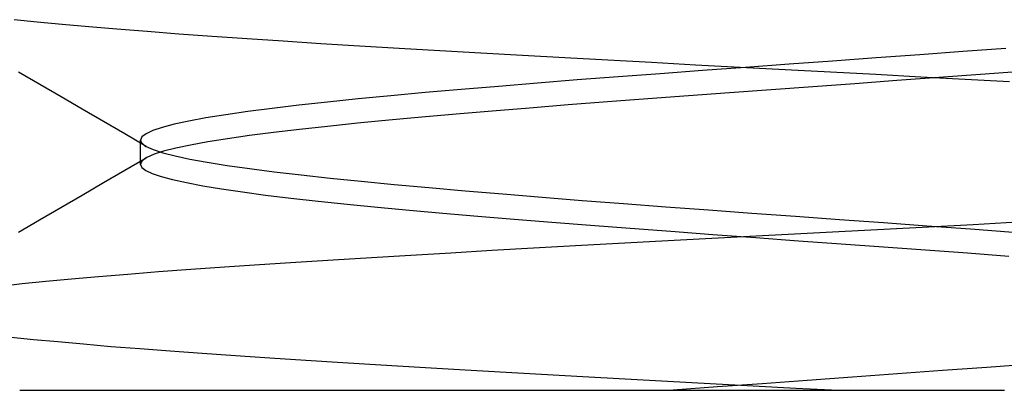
# Model space of a CAD drawing. Header units: millimetres. Extents: x 0 to 93, y 0 to 191.
# Tile 96 of 148: x 6.31 to 7.861, y 184.8 to 185.384. Entities that reach past the tile are written whole.
import ezdxf

# ---------------------------------------------------------------- set-up
doc = ezdxf.new("R2010")
doc.units = ezdxf.units.MM
doc.layers.add('MAIN-2', color=7, linetype='Continuous')

msp = doc.modelspace()

# ---------------------------------------------------------------- linework, layer by layer
at = {"layer": 'MAIN-2'}
for p, q in [((6.3374, 185.3799), (6.3011, 185.3835)), ((6.3374, 185.3799), (6.3011, 185.3835)), ((6.3765, 185.3762), (6.3374, 185.3799)), ((6.3765, 185.3762), (6.3374, 185.3799)), ((6.4183, 185.3724), (6.3765, 185.3762)), ((6.4183, 185.3724), (6.3765, 185.3762)), ((6.4629, 185.3686), (6.4183, 185.3724)), ((6.4629, 185.3686), (6.4183, 185.3724)), ((6.5102, 185.3648), (6.4629, 185.3686)), ((6.5102, 185.3648), (6.4629, 185.3686)), ((6.5602, 185.361), (6.5102, 185.3648)), ((6.5602, 185.361), (6.5102, 185.3648)), ((6.6127, 185.3572), (6.5602, 185.361)), ((6.6127, 185.3572), (6.5602, 185.361)), ((6.6677, 185.3533), (6.6127, 185.3572)), ((6.6677, 185.3533), (6.6127, 185.3572)), ((6.7248, 185.3496), (6.6677, 185.3533)), ((6.7248, 185.3496), (6.6677, 185.3533)), ((6.784, 185.3458), (6.7248, 185.3496)), ((6.784, 185.3458), (6.7248, 185.3496)), ((6.845, 185.3421), (6.784, 185.3458)), ((6.845, 185.3421), (6.784, 185.3458)), ((6.9075, 185.3383), (6.845, 185.3421)), ((6.9075, 185.3383), (6.845, 185.3421)), ((6.9712, 185.3346), (6.9075, 185.3383)), ((6.9712, 185.3346), (6.9075, 185.3383)), ((7.0359, 185.3309), (6.9712, 185.3346)), ((7.0359, 185.3309), (6.9712, 185.3346)), ((7.1016, 185.3272), (7.0359, 185.3309)), ((7.1016, 185.3272), (7.0359, 185.3309)), ((7.7274, 185.3284), (7.6589, 185.3234)), ((7.7274, 185.3284), (7.6589, 185.3234)), ((7.7954, 185.3333), (7.7274, 185.3284)), ((7.7954, 185.3333), (7.7274, 185.3284)), ((7.8627, 185.3383), (7.7954, 185.3333)), ((7.8627, 185.3383), (7.7954, 185.3333)), ((7.1682, 185.3234), (7.1016, 185.3272)), ((7.1682, 185.3234), (7.1016, 185.3272)), ((7.2359, 185.3197), (7.1682, 185.3234)), ((7.2359, 185.3197), (7.1682, 185.3234)), ((7.3047, 185.3159), (7.2359, 185.3197)), ((7.3047, 185.3159), (7.2359, 185.3197)), ((7.3743, 185.3121), (7.3047, 185.3159)), ((7.3743, 185.3121), (7.3047, 185.3159)), ((7.4447, 185.3083), (7.3743, 185.3121)), ((7.4447, 185.3083), (7.3743, 185.3121)), ((7.5214, 185.3134), (7.4531, 185.3085)), ((7.5214, 185.3134), (7.4531, 185.3085)), ((7.5901, 185.3184), (7.5214, 185.3134)), ((7.5901, 185.3184), (7.5214, 185.3134)), ((7.6589, 185.3234), (7.5901, 185.3184)), ((7.6589, 185.3234), (7.5901, 185.3184)), ((6.3413, 185.2816), (6.3077, 185.3011)), ((6.3413, 185.2816), (6.3077, 185.3011)), ((7.3183, 185.2985), (7.2524, 185.2935)), ((7.3183, 185.2985), (7.2524, 185.2935)), ((7.3853, 185.3035), (7.3183, 185.2985)), ((7.3853, 185.3035), (7.3183, 185.2985)), ((7.4531, 185.3085), (7.3853, 185.3035)), ((7.4531, 185.3085), (7.3853, 185.3035)), ((7.5156, 185.3045), (7.4447, 185.3083)), ((7.5156, 185.3045), (7.4447, 185.3083)), ((7.5867, 185.3007), (7.5156, 185.3045)), ((7.5867, 185.3007), (7.5156, 185.3045)), ((7.6579, 185.297), (7.5867, 185.3007)), ((7.6579, 185.297), (7.5867, 185.3007)), ((7.7288, 185.2932), (7.6579, 185.297)), ((7.7288, 185.2932), (7.6579, 185.297)), ((7.8228, 185.2972), (7.7572, 185.2924)), ((7.8228, 185.2972), (7.7572, 185.2924)), ((7.8876, 185.302), (7.8228, 185.2972)), ((7.8876, 185.302), (7.8228, 185.2972)), ((6.3748, 185.2621), (6.3413, 185.2816)), ((6.3748, 185.2621), (6.3413, 185.2816)), ((7.125, 185.2836), (7.0639, 185.2786)), ((7.125, 185.2836), (7.0639, 185.2786)), ((7.1879, 185.2886), (7.125, 185.2836)), ((7.1879, 185.2886), (7.125, 185.2836)), ((7.2524, 185.2935), (7.1879, 185.2886)), ((7.2524, 185.2935), (7.1879, 185.2886)), ((7.6251, 185.2828), (7.5591, 185.2779)), ((7.6251, 185.2828), (7.5591, 185.2779)), ((7.6912, 185.2876), (7.6251, 185.2828)), ((7.6912, 185.2876), (7.6251, 185.2828)), ((7.7572, 185.2924), (7.6912, 185.2876)), ((7.7572, 185.2924), (7.6912, 185.2876)), ((7.7991, 185.2895), (7.7288, 185.2932)), ((7.7991, 185.2895), (7.7288, 185.2932)), ((7.8687, 185.2858), (7.7991, 185.2895)), ((7.8687, 185.2858), (7.7991, 185.2895)), ((6.9483, 185.2687), (6.8942, 185.2637)), ((6.9483, 185.2687), (6.8942, 185.2637)), ((7.0049, 185.2737), (6.9483, 185.2687)), ((7.0049, 185.2737), (6.9483, 185.2687)), ((7.0639, 185.2786), (7.0049, 185.2737)), ((7.0639, 185.2786), (7.0049, 185.2737)), ((7.4279, 185.2684), (7.3631, 185.2636)), ((7.4279, 185.2684), (7.3631, 185.2636)), ((7.4933, 185.2731), (7.4279, 185.2684)), ((7.4933, 185.2731), (7.4279, 185.2684)), ((7.5591, 185.2779), (7.4933, 185.2731)), ((7.5591, 185.2779), (7.4933, 185.2731)), ((6.4083, 185.2426), (6.3748, 185.2621)), ((6.4083, 185.2426), (6.3748, 185.2621)), ((6.7946, 185.2538), (6.7494, 185.2488)), ((6.7946, 185.2538), (6.7494, 185.2488)), ((6.8429, 185.2587), (6.7946, 185.2538)), ((6.8429, 185.2587), (6.7946, 185.2538)), ((6.8942, 185.2637), (6.8429, 185.2587)), ((6.8942, 185.2637), (6.8429, 185.2587)), ((7.2357, 185.2542), (7.1735, 185.2493)), ((7.2357, 185.2542), (7.1735, 185.2493)), ((7.2989, 185.2589), (7.2357, 185.2542)), ((7.2989, 185.2589), (7.2357, 185.2542)), ((7.3631, 185.2636), (7.2989, 185.2589)), ((7.3631, 185.2636), (7.2989, 185.2589)), ((6.4419, 185.2231), (6.4083, 185.2426)), ((6.4419, 185.2231), (6.4083, 185.2426)), ((6.669, 185.2388), (6.6342, 185.2338)), ((6.669, 185.2388), (6.6342, 185.2338)), ((6.7075, 185.2438), (6.669, 185.2388)), ((6.7075, 185.2438), (6.669, 185.2388)), ((6.7494, 185.2488), (6.7075, 185.2438)), ((6.7494, 185.2488), (6.7075, 185.2438)), ((6.9974, 185.2347), (6.943, 185.2299)), ((6.9974, 185.2347), (6.943, 185.2299)), ((7.0541, 185.2396), (6.9974, 185.2347)), ((7.0541, 185.2396), (6.9974, 185.2347)), ((7.1128, 185.2445), (7.0541, 185.2396)), ((7.1128, 185.2445), (7.0541, 185.2396)), ((7.1735, 185.2493), (7.1128, 185.2445)), ((7.1735, 185.2493), (7.1128, 185.2445)), ((6.4754, 185.2036), (6.4419, 185.2231)), ((6.4754, 185.2036), (6.4419, 185.2231)), ((6.553, 185.2189), (6.5341, 185.2139)), ((6.553, 185.2189), (6.5341, 185.2139)), ((6.576, 185.2239), (6.553, 185.2189)), ((6.576, 185.2239), (6.553, 185.2189)), ((6.6031, 185.2289), (6.576, 185.2239)), ((6.6031, 185.2289), (6.576, 185.2239)), ((6.6342, 185.2338), (6.6031, 185.2289)), ((6.6342, 185.2338), (6.6031, 185.2289)), ((6.8415, 185.2204), (6.7947, 185.2156)), ((6.8415, 185.2204), (6.7947, 185.2156)), ((6.891, 185.2251), (6.8415, 185.2204)), ((6.891, 185.2251), (6.8415, 185.2204)), ((6.943, 185.2299), (6.891, 185.2251)), ((6.943, 185.2299), (6.891, 185.2251)), ((6.5089, 185.1841), (6.4754, 185.2036)), ((6.5089, 185.1841), (6.4754, 185.2036)), ((6.5086, 185.204), (6.5022, 185.199)), ((6.5086, 185.204), (6.5022, 185.199)), ((6.5193, 185.209), (6.5086, 185.204)), ((6.5193, 185.209), (6.5086, 185.204)), ((6.5341, 185.2139), (6.5193, 185.209)), ((6.5341, 185.2139), (6.5193, 185.209)), ((6.7095, 185.2059), (6.6715, 185.201)), ((6.7095, 185.2059), (6.6715, 185.201)), ((6.7506, 185.2108), (6.7095, 185.2059)), ((6.7506, 185.2108), (6.7095, 185.2059)), ((6.7947, 185.2156), (6.7506, 185.2108)), ((6.7947, 185.2156), (6.7506, 185.2108)), ((6.5022, 185.199), (6.5001, 185.194)), ((6.5022, 185.199), (6.5001, 185.194)), ((6.5001, 185.194), (6.5003, 185.1924)), ((6.5001, 185.1908), (6.5001, 185.194)), ((6.5001, 185.194), (6.5003, 185.1924)), ((6.5001, 185.1908), (6.5001, 185.194)), ((6.5001, 185.1877), (6.5001, 185.1908)), ((6.5001, 185.1877), (6.5001, 185.1908)), ((6.5001, 185.1845), (6.5001, 185.1877)), ((6.5001, 185.1845), (6.5001, 185.1877)), ((6.5003, 185.1924), (6.5011, 185.1907)), ((6.5003, 185.1924), (6.5011, 185.1907)), ((6.5011, 185.1907), (6.5023, 185.1891)), ((6.5011, 185.1907), (6.5023, 185.1891)), ((6.5023, 185.1891), (6.5039, 185.1874)), ((6.5023, 185.1891), (6.5039, 185.1874)), ((6.6059, 185.1911), (6.5787, 185.1862)), ((6.6059, 185.1911), (6.5787, 185.1862)), ((6.6369, 185.196), (6.6059, 185.1911)), ((6.6369, 185.196), (6.6059, 185.1911)), ((6.6715, 185.201), (6.6369, 185.196)), ((6.6715, 185.201), (6.6369, 185.196)), ((6.5001, 185.1813), (6.5001, 185.1845)), ((6.5001, 185.1813), (6.5001, 185.1845)), ((6.5001, 185.1781), (6.5001, 185.1813)), ((6.5001, 185.1781), (6.5001, 185.1813)), ((6.5001, 185.1749), (6.5001, 185.1781)), ((6.5001, 185.1749), (6.5001, 185.1781)), ((6.5001, 185.1717), (6.5001, 185.1749)), ((6.5001, 185.1717), (6.5001, 185.1749)), ((6.5039, 185.1874), (6.5061, 185.1857)), ((6.5039, 185.1874), (6.5061, 185.1857)), ((6.5061, 185.1857), (6.5088, 185.1841)), ((6.5061, 185.1857), (6.5088, 185.1841)), ((6.5088, 185.1841), (6.5197, 185.1791)), ((6.5088, 185.1841), (6.5197, 185.1791)), ((6.5197, 185.1791), (6.5349, 185.1741)), ((6.5197, 185.1791), (6.5349, 185.1741)), ((6.5363, 185.1765), (6.5212, 185.1716)), ((6.5363, 185.1765), (6.5212, 185.1716)), ((6.5349, 185.1741), (6.5543, 185.1691)), ((6.5349, 185.1741), (6.5543, 185.1691)), ((6.5554, 185.1813), (6.5363, 185.1765)), ((6.5554, 185.1813), (6.5363, 185.1765)), ((6.5787, 185.1862), (6.5554, 185.1813)), ((6.5787, 185.1862), (6.5554, 185.1813)), ((6.4753, 185.1465), (6.5088, 185.166)), ((6.4753, 185.1465), (6.5088, 185.166)), ((6.5001, 185.1685), (6.5001, 185.1717)), ((6.5001, 185.1685), (6.5001, 185.1717)), ((6.5001, 185.1654), (6.5001, 185.1685)), ((6.5001, 185.1654), (6.5001, 185.1685)), ((6.5001, 185.1622), (6.5001, 185.1654)), ((6.5001, 185.1622), (6.5001, 185.1654)), ((6.5001, 185.159), (6.5001, 185.1622)), ((6.5001, 185.159), (6.5001, 185.1622)), ((6.5001, 185.1558), (6.5001, 185.159)), ((6.5001, 185.1558), (6.5001, 185.159)), ((6.5004, 185.1576), (6.5001, 185.1558)), ((6.5004, 185.1576), (6.5001, 185.1558)), ((6.5013, 185.1594), (6.5004, 185.1576)), ((6.5013, 185.1594), (6.5004, 185.1576)), ((6.5026, 185.1613), (6.5013, 185.1594)), ((6.5026, 185.1613), (6.5013, 185.1594)), ((6.5046, 185.1631), (6.5026, 185.1613)), ((6.5046, 185.1631), (6.5026, 185.1613)), ((6.5071, 185.1649), (6.5046, 185.1631)), ((6.5071, 185.1649), (6.5046, 185.1631)), ((6.5101, 185.1667), (6.5071, 185.1649)), ((6.5101, 185.1667), (6.5071, 185.1649)), ((6.5212, 185.1716), (6.5101, 185.1667)), ((6.5212, 185.1716), (6.5101, 185.1667)), ((6.5543, 185.1691), (6.5777, 185.1641)), ((6.5543, 185.1691), (6.5777, 185.1641)), ((6.5777, 185.1641), (6.6052, 185.1591)), ((6.5777, 185.1641), (6.6052, 185.1591)), ((6.6052, 185.1591), (6.6366, 185.1541)), ((6.6052, 185.1591), (6.6366, 185.1541)), ((6.4417, 185.127), (6.4753, 185.1465)), ((6.4417, 185.127), (6.4753, 185.1465)), ((6.5001, 185.1558), (6.5021, 185.151)), ((6.5001, 185.1558), (6.5021, 185.151)), ((6.5021, 185.151), (6.5081, 185.1462)), ((6.5021, 185.151), (6.5081, 185.1462)), ((6.5081, 185.1462), (6.5182, 185.1414)), ((6.5081, 185.1462), (6.5182, 185.1414)), ((6.5182, 185.1414), (6.5323, 185.1367)), ((6.5182, 185.1414), (6.5323, 185.1367)), ((6.6366, 185.1541), (6.6717, 185.1491)), ((6.6366, 185.1541), (6.6717, 185.1491)), ((6.6717, 185.1491), (6.7105, 185.1441)), ((6.6717, 185.1491), (6.7105, 185.1441)), ((6.7105, 185.1441), (6.753, 185.1391)), ((6.7105, 185.1441), (6.753, 185.1391)), ((6.4082, 185.1075), (6.4417, 185.127)), ((6.4082, 185.1075), (6.4417, 185.127)), ((6.5323, 185.1367), (6.5505, 185.1319)), ((6.5323, 185.1367), (6.5505, 185.1319)), ((6.5505, 185.1319), (6.5725, 185.127)), ((6.5505, 185.1319), (6.5725, 185.127)), ((6.5725, 185.127), (6.5982, 185.1221)), ((6.5725, 185.127), (6.5982, 185.1221)), ((6.753, 185.1391), (6.7987, 185.1341)), ((6.753, 185.1391), (6.7987, 185.1341)), ((6.7987, 185.1341), (6.8477, 185.1291)), ((6.7987, 185.1341), (6.8477, 185.1291)), ((6.8477, 185.1291), (6.8996, 185.1241)), ((6.8477, 185.1291), (6.8996, 185.1241)), ((6.5982, 185.1221), (6.6276, 185.1172)), ((6.5982, 185.1221), (6.6276, 185.1172)), ((6.6276, 185.1172), (6.6605, 185.1124)), ((6.6276, 185.1172), (6.6605, 185.1124)), ((6.6605, 185.1124), (6.697, 185.1075)), ((6.6605, 185.1124), (6.697, 185.1075)), ((6.8996, 185.1241), (6.9542, 185.1191)), ((6.8996, 185.1241), (6.9542, 185.1191)), ((6.9542, 185.1191), (7.0114, 185.1141)), ((6.9542, 185.1191), (7.0114, 185.1141)), ((7.0114, 185.1141), (7.0709, 185.1091)), ((7.0114, 185.1141), (7.0709, 185.1091)), ((6.3747, 185.088), (6.4082, 185.1075)), ((6.3747, 185.088), (6.4082, 185.1075)), ((6.697, 185.1075), (6.7368, 185.1027)), ((6.697, 185.1075), (6.7368, 185.1027)), ((6.7368, 185.1027), (6.7797, 185.098)), ((6.7368, 185.1027), (6.7797, 185.098)), ((6.7797, 185.098), (6.8252, 185.0932)), ((6.7797, 185.098), (6.8252, 185.0932)), ((7.0709, 185.1091), (7.1324, 185.1041)), ((7.0709, 185.1091), (7.1324, 185.1041)), ((7.1324, 185.1041), (7.1958, 185.0991)), ((7.1324, 185.1041), (7.1958, 185.0991)), ((7.1958, 185.0991), (7.2609, 185.0941)), ((7.1958, 185.0991), (7.2609, 185.0941)), ((6.3411, 185.0685), (6.3747, 185.088)), ((6.3411, 185.0685), (6.3747, 185.088)), ((6.8252, 185.0932), (6.8731, 185.0885)), ((6.8252, 185.0932), (6.8731, 185.0885)), ((6.8731, 185.0885), (6.9234, 185.0837)), ((6.8731, 185.0885), (6.9234, 185.0837)), ((6.9234, 185.0837), (6.9761, 185.0789)), ((6.9234, 185.0837), (6.9761, 185.0789)), ((7.2609, 185.0941), (7.3273, 185.0891)), ((7.2609, 185.0941), (7.3273, 185.0891)), ((7.3273, 185.0891), (7.3948, 185.0841)), ((7.3273, 185.0891), (7.3948, 185.0841)), ((7.3948, 185.0841), (7.463, 185.0791)), ((7.3948, 185.0841), (7.463, 185.0791)), ((7.463, 185.0791), (7.5318, 185.0741)), ((7.463, 185.0791), (7.5318, 185.0741)), ((6.3076, 185.049), (6.3411, 185.0685)), ((6.3076, 185.049), (6.3411, 185.0685)), ((6.9761, 185.0789), (7.0314, 185.0741)), ((6.9761, 185.0789), (7.0314, 185.0741)), ((7.0314, 185.0741), (7.0887, 185.0694)), ((7.0314, 185.0741), (7.0887, 185.0694)), ((7.0887, 185.0694), (7.148, 185.0646)), ((7.0887, 185.0694), (7.148, 185.0646)), ((7.148, 185.0646), (7.2088, 185.0599)), ((7.148, 185.0646), (7.2088, 185.0599)), ((7.5318, 185.0741), (7.6009, 185.0691)), ((7.5318, 185.0741), (7.6009, 185.0691)), ((7.6009, 185.0691), (7.67, 185.0641)), ((7.6009, 185.0691), (7.67, 185.0641)), ((7.67, 185.0641), (7.7387, 185.0591)), ((7.67, 185.0641), (7.7387, 185.0591)), ((7.8112, 185.0612), (7.8809, 185.065)), ((7.8112, 185.0612), (7.8809, 185.065)), ((7.2088, 185.0599), (7.2712, 185.0551)), ((7.2088, 185.0599), (7.2712, 185.0551)), ((7.2712, 185.0551), (7.3355, 185.0504)), ((7.2712, 185.0551), (7.3355, 185.0504)), ((7.3355, 185.0504), (7.4016, 185.0454)), ((7.3355, 185.0504), (7.4016, 185.0454)), ((7.5298, 185.0464), (7.6, 185.0501)), ((7.5298, 185.0464), (7.6, 185.0501)), ((7.6, 185.0501), (7.6705, 185.0538)), ((7.6, 185.0501), (7.6705, 185.0538)), ((7.6705, 185.0538), (7.7409, 185.0575)), ((7.6705, 185.0538), (7.7409, 185.0575)), ((7.7387, 185.0591), (7.807, 185.0541)), ((7.7387, 185.0591), (7.807, 185.0541)), ((7.7409, 185.0575), (7.8112, 185.0612)), ((7.7409, 185.0575), (7.8112, 185.0612)), ((7.807, 185.0541), (7.8744, 185.0491)), ((7.807, 185.0541), (7.8744, 185.0491)), ((7.2526, 185.0316), (7.321, 185.0353)), ((7.2526, 185.0316), (7.321, 185.0353)), ((7.321, 185.0353), (7.3901, 185.039)), ((7.321, 185.0353), (7.3901, 185.039)), ((7.3901, 185.039), (7.4597, 185.0427)), ((7.3901, 185.039), (7.4597, 185.0427)), ((7.4016, 185.0454), (7.4688, 185.0405)), ((7.4016, 185.0454), (7.4688, 185.0405)), ((7.4597, 185.0427), (7.5298, 185.0464)), ((7.4597, 185.0427), (7.5298, 185.0464)), ((7.4688, 185.0405), (7.5363, 185.0355)), ((7.4688, 185.0405), (7.5363, 185.0355)), ((7.5363, 185.0355), (7.6035, 185.0306)), ((7.5363, 185.0355), (7.6035, 185.0306)), ((6.989, 185.0166), (7.0534, 185.0204)), ((6.989, 185.0166), (7.0534, 185.0204)), ((7.0534, 185.0204), (7.1188, 185.0241)), ((7.0534, 185.0204), (7.1188, 185.0241)), ((7.1188, 185.0241), (7.1852, 185.0279)), ((7.1188, 185.0241), (7.1852, 185.0279)), ((7.1852, 185.0279), (7.2526, 185.0316)), ((7.1852, 185.0279), (7.2526, 185.0316)), ((7.6035, 185.0306), (7.6703, 185.0258)), ((7.6035, 185.0306), (7.6703, 185.0258)), ((7.6703, 185.0258), (7.7366, 185.021)), ((7.6703, 185.0258), (7.7366, 185.021)), ((7.7366, 185.021), (7.8026, 185.0162)), ((7.7366, 185.021), (7.8026, 185.0162)), ((6.6876, 184.9981), (6.7447, 185.0018)), ((6.6876, 184.9981), (6.7447, 185.0018)), ((6.7447, 185.0018), (6.8035, 185.0055)), ((6.7447, 185.0018), (6.8035, 185.0055)), ((6.8035, 185.0055), (6.864, 185.0092)), ((6.8035, 185.0055), (6.864, 185.0092)), ((6.864, 185.0092), (6.9259, 185.0129)), ((6.864, 185.0092), (6.9259, 185.0129)), ((6.9259, 185.0129), (6.989, 185.0166)), ((6.9259, 185.0129), (6.989, 185.0166)), ((7.8026, 185.0162), (7.8678, 185.0114)), ((7.8026, 185.0162), (7.8678, 185.0114)), ((6.4798, 184.9831), (6.5283, 184.9869)), ((6.4798, 184.9831), (6.5283, 184.9869)), ((6.5283, 184.9869), (6.5793, 184.9906)), ((6.5283, 184.9869), (6.5793, 184.9906)), ((6.5793, 184.9906), (6.6324, 184.9944)), ((6.5793, 184.9906), (6.6324, 184.9944)), ((6.6324, 184.9944), (6.6876, 184.9981)), ((6.6324, 184.9944), (6.6876, 184.9981)), ((6.3138, 184.968), (6.351, 184.9717)), ((6.3138, 184.968), (6.351, 184.9717)), ((6.351, 184.9717), (6.3911, 184.9755)), ((6.351, 184.9717), (6.3911, 184.9755)), ((6.3911, 184.9755), (6.434, 184.9793)), ((6.3911, 184.9755), (6.434, 184.9793)), ((6.434, 184.9793), (6.4798, 184.9831)), ((6.434, 184.9793), (6.4798, 184.9831)), ((6.2793, 184.9642), (6.3138, 184.968)), ((6.2793, 184.9642), (6.3138, 184.968)), ((6.2962, 184.8839), (6.3315, 184.8802)), ((6.2962, 184.8839), (6.3315, 184.8802)), ((6.3315, 184.8802), (6.3696, 184.8766)), ((6.3315, 184.8802), (6.3696, 184.8766)), ((6.3696, 184.8766), (6.4102, 184.8729)), ((6.3696, 184.8766), (6.4102, 184.8729)), ((6.4102, 184.8729), (6.4534, 184.8692)), ((6.4102, 184.8729), (6.4534, 184.8692)), ((6.4534, 184.8692), (6.499, 184.8656)), ((6.4534, 184.8692), (6.499, 184.8656)), ((6.499, 184.8656), (6.5469, 184.862)), ((6.499, 184.8656), (6.5469, 184.862)), ((6.5469, 184.862), (6.5971, 184.8583)), ((6.5469, 184.862), (6.5971, 184.8583)), ((6.5971, 184.8583), (6.6494, 184.8547)), ((6.5971, 184.8583), (6.6494, 184.8547)), ((6.6494, 184.8547), (6.7038, 184.851)), ((6.6494, 184.8547), (6.7038, 184.851)), ((6.7038, 184.851), (6.7602, 184.8474)), ((6.7038, 184.851), (6.7602, 184.8474)), ((6.7602, 184.8474), (6.8184, 184.8437)), ((6.7602, 184.8474), (6.8184, 184.8437)), ((6.8184, 184.8437), (6.8783, 184.84)), ((6.8184, 184.8437), (6.8783, 184.84)), ((6.8783, 184.84), (6.9398, 184.8364)), ((6.8783, 184.84), (6.9398, 184.8364)), ((6.9398, 184.8364), (7.0026, 184.8327)), ((6.9398, 184.8364), (7.0026, 184.8327)), ((7.0026, 184.8327), (7.0665, 184.829)), ((7.0026, 184.8327), (7.0665, 184.829)), ((7.763, 184.831), (7.6923, 184.8258)), ((7.763, 184.831), (7.6923, 184.8258)), ((7.833, 184.8361), (7.763, 184.831)), ((7.833, 184.8361), (7.763, 184.831)), ((7.902, 184.8413), (7.833, 184.8361)), ((7.902, 184.8413), (7.833, 184.8361)), ((7.0665, 184.829), (7.1313, 184.8253)), ((7.0665, 184.829), (7.1313, 184.8253)), ((7.1313, 184.8253), (7.1969, 184.8217)), ((7.1313, 184.8253), (7.1969, 184.8217)), ((7.1969, 184.8217), (7.2632, 184.818)), ((7.1969, 184.8217), (7.2632, 184.818)), ((7.2632, 184.818), (7.33, 184.8144)), ((7.2632, 184.818), (7.33, 184.8144)), ((7.5501, 184.8155), (7.4791, 184.8104)), ((7.5501, 184.8155), (7.4791, 184.8104)), ((7.6212, 184.8207), (7.5501, 184.8155)), ((7.6212, 184.8207), (7.5501, 184.8155)), ((7.6923, 184.8258), (7.6212, 184.8207)), ((7.6923, 184.8258), (7.6212, 184.8207)), ((6.3097, 184.8), (6.3104, 184.8)), ((6.3104, 184.8), (6.318, 184.8)), ((6.318, 184.8), (6.3332, 184.8)), ((6.3332, 184.8), (6.3566, 184.8)), ((6.3566, 184.8), (6.3869, 184.8)), ((6.3869, 184.8), (6.4224, 184.8)), ((6.4224, 184.8), (6.4626, 184.8)), ((6.4626, 184.8), (6.507, 184.8)), ((6.507, 184.8), (6.5556, 184.8)), ((6.5556, 184.8), (6.6088, 184.8)), ((6.6088, 184.8), (6.667, 184.8)), ((6.667, 184.8), (6.7303, 184.8)), ((6.7303, 184.8), (6.7986, 184.8)), ((6.7986, 184.8), (6.8712, 184.8)), ((6.8712, 184.8), (6.947, 184.8)), ((6.947, 184.8), (7.0248, 184.8)), ((7.0248, 184.8), (7.1036, 184.8)), ((7.1036, 184.8), (7.1823, 184.8)), ((7.1823, 184.8), (7.2608, 184.8)), ((7.2608, 184.8), (7.3391, 184.8)), ((7.33, 184.8144), (7.3972, 184.8108)), ((7.33, 184.8144), (7.3972, 184.8108)), ((7.4087, 184.8052), (7.3391, 184.8)), ((7.4087, 184.8052), (7.3391, 184.8)), ((7.3391, 184.8), (7.386, 184.8)), ((7.386, 184.8), (7.433, 184.8)), ((7.3972, 184.8108), (7.4647, 184.8072)), ((7.3972, 184.8108), (7.4647, 184.8072)), ((7.4791, 184.8104), (7.4087, 184.8052)), ((7.4791, 184.8104), (7.4087, 184.8052)), ((7.433, 184.8), (7.4803, 184.8)), ((7.4647, 184.8072), (7.5324, 184.8036)), ((7.4647, 184.8072), (7.5324, 184.8036)), ((7.4803, 184.8), (7.5278, 184.8)), ((7.5278, 184.8), (7.5757, 184.8)), ((7.5324, 184.8036), (7.6, 184.8)), ((7.5324, 184.8036), (7.6, 184.8)), ((7.5757, 184.8), (7.6236, 184.8)), ((7.6236, 184.8), (7.6714, 184.8)), ((7.6714, 184.8), (7.7191, 184.8)), ((7.7191, 184.8), (7.7665, 184.8)), ((7.7665, 184.8), (7.8138, 184.8)), ((7.8138, 184.8), (7.8609, 184.8))]:
    msp.add_line(p, q, dxfattribs=at)

doc.saveas('drawing.dxf')
